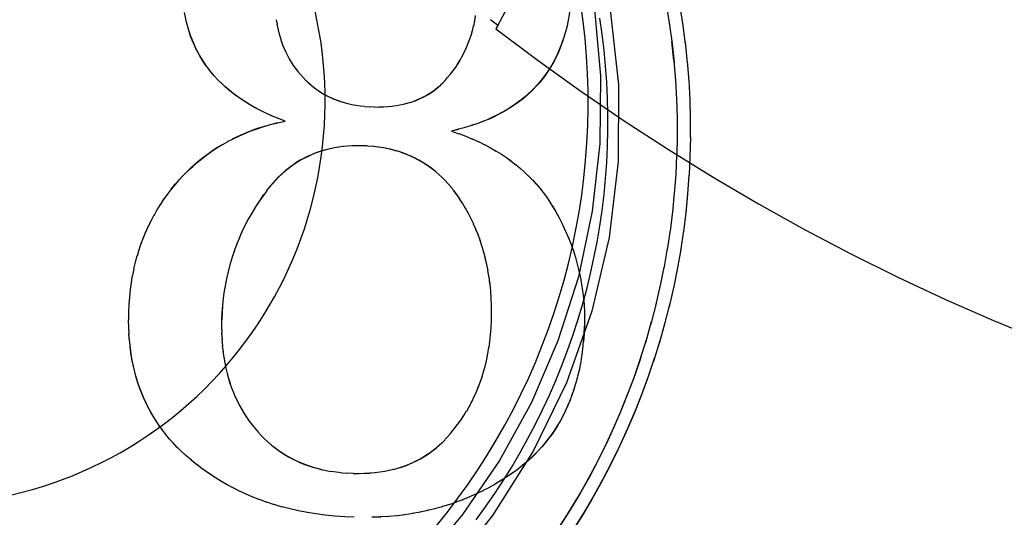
# Model space of a CAD drawing. Header units: inches. Extents: x 0 to 224, y 0 to 145.
# Tile 97 of 125: x 183.6311 to 183.7443, y 84.1792 to 84.2364. Entities that reach past the tile are written whole.
import ezdxf

# ---------------------------------------------------------------- set-up
doc = ezdxf.new("R2010")
doc.units = ezdxf.units.IN
doc.header["$LTSCALE"] = 12.3026315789
doc.header["$MEASUREMENT"] = 0
doc.linetypes.add('HIDDEN', pattern=[0.2, 0.1, -0.1])
doc.layers.add('02___PRT_ALL_AXES', color=7, linetype='CONTINUOUS')
doc.layers.add('DEFAULT_2', color=8, linetype='HIDDEN')

msp = doc.modelspace()

# ---------------------------------------------------------------- linework, layer by layer
at = {"layer": '02___PRT_ALL_AXES', "color": 8, "linetype": 'HIDDEN'}
for points in [[(183.6745226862, 84.2826033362), (183.6784486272, 84.2784716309), (183.683143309, 84.27261029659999), (183.6872529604, 84.266312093), (183.6907502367, 84.2596119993), (183.6935951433, 84.2525641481), (183.6957499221, 84.2451987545), (183.6971878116, 84.2376222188), (183.6978540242, 84.2299663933), (183.697780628, 84.2221863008)], [(183.6765088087, 84.2806581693), (183.680410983, 84.2765586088), (183.6858381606, 84.2696998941), (183.6904554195, 84.2622717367), (183.694220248, 84.2543772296), (183.6970687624, 84.2461077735), (183.6989824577, 84.2375733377), (183.6999165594, 84.2289319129), (183.6998859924, 84.2201308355)], [(183.6985854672, 84.22002932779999), (183.6986748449, 84.2218763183), (183.6987195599, 84.2237238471), (183.6987196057, 84.225572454), (183.6986750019, 84.2274205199), (183.6985857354, 84.2292669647), (183.6984518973, 84.2311107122), (183.6982735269, 84.23295068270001), (183.6980507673, 84.2347858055), (183.6977837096, 84.2366150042)], [(183.697780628, 84.2221863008), (183.6969093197, 84.21442417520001), (183.6953182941, 84.2068786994), (183.6929692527, 84.1995099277), (183.6899354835, 84.1924407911), (183.6862587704, 84.1857728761), (183.681981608, 84.1795313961), (183.6771518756, 84.1737649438)], [(183.6998859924, 84.2201308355), (183.6988549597, 84.211390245), (183.6968855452, 84.20292436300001), (183.693956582, 84.194682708), (183.6901315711, 84.1868167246), (183.6854421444, 84.1794333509), (183.6799627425, 84.1726156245), (183.6737479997, 84.1664607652), (183.6668889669, 84.16103316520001), (183.6594605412, 84.1564154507), (183.651565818, 84.1526501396), (183.6432962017, 84.1498011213), (183.6347616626, 84.1478869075), (183.6260655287, 84.1469494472), (183.6173191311, 84.1469823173), (183.6086325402, 84.14800342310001), (183.6001128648, 84.14998172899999), (183.5918713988, 84.15291019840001), (183.5840056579, 84.1567347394), (183.5766225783, 84.16142372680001), (183.569805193, 84.1669027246), (183.5675528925, 84.1690175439)], [(183.68356624, 84.1789389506), (183.6846528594, 84.1804345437), (183.68570304, 84.1819559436), (183.6867161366, 84.1835022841), (183.68769159, 84.1850726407), (183.6886287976, 84.1866661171), (183.6895272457, 84.1882817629), (183.6903863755, 84.1899186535), (183.6912057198, 84.191575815), (183.6919847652, 84.1932522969), (183.6927230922, 84.1949471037), (183.6934202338, 84.1966592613), (183.694075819, 84.1983877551), (183.6946894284, 84.2001315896), (183.6952607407, 84.2018897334), (183.695789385, 84.203661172), (183.6962750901, 84.20544485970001), (183.6967175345, 84.2072397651), (183.6971164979, 84.2090448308), (183.6974717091, 84.2108590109), (183.6977829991, 84.2126812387), (183.6980501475, 84.2145104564), (183.6982730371, 84.2163455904), (183.6984514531, 84.2181850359), (183.6985854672, 84.22002932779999)]]:
    msp.add_lwpolyline(points, dxfattribs=at)
at = {"layer": 'DEFAULT_2', "color": 8, "linetype": 'HIDDEN'}
for p, q in [((183.7054226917, 84.2382502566), (183.7058096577, 84.2358171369)), ((183.7069562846, 84.2381883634), (183.7073342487, 84.2357552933)), ((183.6605938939, 84.2364382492), (183.6606797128, 84.235913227)), ((183.6832829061, 84.2357026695), (183.6833984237, 84.2363201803)), ((183.6834082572, 84.2362752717), (183.6835045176, 84.2369053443)), ((183.6860709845, 84.23579095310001), (183.6852350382, 84.2364419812)), ((183.7073016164, 84.2360271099), (183.7076124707, 84.2336199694)), ((183.6505662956, 84.23507337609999), (183.6504104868, 84.2356346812)), ((183.6829843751, 84.23461966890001), (183.6831355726, 84.23520301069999)), ((183.683141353, 84.2351514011), (183.6832751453, 84.2357520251)), ((183.6860709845, 84.23579095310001), (183.6858428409, 84.23538966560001)), ((183.6938703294, 84.2351581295), (183.6936870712, 84.2345714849)), ((183.6826253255, 84.2336094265), (183.6828104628, 84.2341610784)), ((183.6828122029, 84.23410618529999), (183.6829806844, 84.2346733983)), ((183.7063109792, 84.23175457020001), (183.7060715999, 84.2339273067)), ((183.7075911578, 84.2338576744), (183.7078365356, 84.2314782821)), ((183.6819769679, 84.2322081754), (183.6822087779, 84.2327117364)), ((183.682207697, 84.2326615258), (183.6824249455, 84.233182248)), ((183.6824237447, 84.2331283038), (183.6826253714, 84.2336645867)), ((183.6814680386, 84.231373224), (183.6817304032, 84.2318076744)), ((183.7063109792, 84.23175457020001), (183.7064979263, 84.2294052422)), ((183.7078247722, 84.2316815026), (183.7080062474, 84.2293316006)), ((183.6630767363, 84.2304704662), (183.6640224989, 84.2294166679)), ((183.6811952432, 84.230918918), (183.6814680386, 84.231373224)), ((183.6542170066, 84.22918470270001), (183.6538327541, 84.2295721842)), ((183.7064933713, 84.2295763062), (183.7066170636, 84.22725848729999)), ((183.7080022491, 84.2295000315), (183.7081215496, 84.2271813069)), ((183.6760069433, 84.2269239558), (183.6764002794, 84.2270772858)), ((183.7066187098, 84.2273940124), (183.7066808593, 84.2251093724)), ((183.7081235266, 84.2273147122), (183.7081823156, 84.2250287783)), ((183.6692570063, 84.22669422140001), (183.6697268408, 84.2266056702)), ((183.6707371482, 84.2264732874), (183.6712796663, 84.2264303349)), ((183.6712639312, 84.2264456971), (183.6718459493, 84.2264211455)), ((183.6718656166, 84.2264055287), (183.6724225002, 84.2263993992)), ((183.6723961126, 84.22641468), (183.6729491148, 84.22641266)), ((183.6729089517, 84.226426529), (183.6734490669, 84.22644316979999)), ((183.6734008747, 84.2264560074), (183.6739249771, 84.2264893)), ((183.6615991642, 84.2247782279), (183.6607470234, 84.2251146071)), ((183.70668685, 84.2252091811), (183.7066893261, 84.2229593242)), ((183.7081884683, 84.2251269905), (183.7081885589, 84.2228753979)), ((183.6815703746, 84.2238241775), (183.6807475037, 84.2236205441)), ((183.6807475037, 84.2236205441), (183.6815904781, 84.2233327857)), ((183.6830816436, 84.2242681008), (183.6822840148, 84.2240407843)), ((183.6815706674, 84.2233494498), (183.6823939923, 84.2230318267)), ((183.6823674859, 84.2230514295), (183.6831567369, 84.22271739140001)), ((183.683116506, 84.222743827), (183.6838826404, 84.2223903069)), ((183.6838348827, 84.2224206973), (183.6845745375, 84.2220512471)), ((183.706697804, 84.2230233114), (183.7066424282, 84.2208104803)), ((183.7081970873, 84.2229383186), (183.7081402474, 84.2207232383)), ((183.6668196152, 84.2216048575), (183.6662873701, 84.2214931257)), ((183.6672894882, 84.22170144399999), (183.6667550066, 84.2216091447)), ((183.6677739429, 84.2217827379), (183.6672449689, 84.2217110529)), ((183.6682566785, 84.2218636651), (183.6677484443, 84.22179663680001)), ((183.6687914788, 84.2218975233), (183.6682741, 84.2218483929)), ((183.6693105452, 84.2219450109), (183.6687766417, 84.22191295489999)), ((183.6716536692, 84.2218647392), (183.671063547, 84.2219112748)), ((183.6722227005, 84.22180066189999), (183.6716315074, 84.22188046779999)), ((183.6727698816, 84.2217186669), (183.6721896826, 84.2218182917)), ((183.6845443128, 84.2220733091), (183.6852254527, 84.2217120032)), ((183.6870534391, 84.22057655), (183.6876145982, 84.2201720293)), ((183.6875943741, 84.22018350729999), (183.6881444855, 84.21976143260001)), ((183.706548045, 84.21865444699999), (183.7066515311, 84.2208386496)), ((183.7081493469, 84.22075087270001), (183.7080452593, 84.2185639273)), ((183.6792852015, 84.2186417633), (183.6788546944, 84.2190127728)), ((183.6881227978, 84.219775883), (183.688649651, 84.2193408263)), ((183.6886292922, 84.2193564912), (183.6891349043, 84.2189078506)), ((183.6796457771, 84.218307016), (183.6792293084, 84.2186928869)), ((183.6796915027, 84.2182625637), (183.6796020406, 84.2183490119)), ((183.6800002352, 84.2179523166), (183.6797073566, 84.2182473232)), ((183.6803489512, 84.2175766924), (183.679968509, 84.2179842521)), ((183.6891152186, 84.2189251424), (183.6895197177, 84.2185418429)), ((183.6895197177, 84.2185418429), (183.6895999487, 84.21846284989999)), ((183.6895814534, 84.21848130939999), (183.6900460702, 84.2180052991)), ((183.6900291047, 84.2180246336), (183.6904733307, 84.2175354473)), ((183.70638737, 84.2164737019), (183.706548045, 84.21865444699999)), ((183.6485180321, 84.21695452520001), (183.6489813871, 84.2175238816)), ((183.6594905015, 84.2167736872), (183.6591492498, 84.2163129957)), ((183.6806920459, 84.2171786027), (183.6803254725, 84.2176006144)), ((183.6813429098, 84.2163296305), (183.6810116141, 84.2167756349)), ((183.647269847, 84.2151659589), (183.647664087, 84.2157980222)), ((183.6591492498, 84.2163129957), (183.6586641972, 84.2156100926)), ((183.6816891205, 84.2158338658), (183.6813429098, 84.2163296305)), ((183.681995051, 84.2153463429), (183.6816711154, 84.21585246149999)), ((183.7061698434, 84.2142993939), (183.7063825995, 84.21651712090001)), ((183.707880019, 84.2164232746), (183.7076684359, 84.2142809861)), ((183.646540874, 84.2139432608), (183.6468977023, 84.21460611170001)), ((183.6468947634, 84.2145595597), (183.6472714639, 84.215208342)), ((183.6823625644, 84.214737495), (183.6820107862, 84.2153309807)), ((183.6826941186, 84.21413613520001), (183.6823433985, 84.2147589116)), ((183.6923499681, 84.2149841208), (183.6926805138, 84.2144229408)), ((183.6458940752, 84.2126775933), (183.6462094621, 84.21336627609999)), ((183.6462074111, 84.2133162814), (183.6465437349, 84.2139921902)), ((183.6830052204, 84.21352731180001), (183.6826721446, 84.2141632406)), ((183.6832965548, 84.21290979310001), (183.6829810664, 84.21355980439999)), ((183.7058953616, 84.2121307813), (183.706170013, 84.2143782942)), ((183.7076684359, 84.2142809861), (183.7073959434, 84.2120314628)), ((183.6456003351, 84.21202629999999), (183.6458949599, 84.2127281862)), ((183.6835686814, 84.2122828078), (183.683270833, 84.21294717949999)), ((183.6838217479, 84.2116453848), (183.6835418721, 84.2123249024)), ((183.7055642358, 84.2099700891), (183.7059023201, 84.21224494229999)), ((183.6450711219, 84.210681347), (183.6453253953, 84.2114146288)), ((183.6453261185, 84.2113612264), (183.6456007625, 84.2120793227)), ((183.6563503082, 84.2113491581), (183.6560252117, 84.21060342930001)), ((183.6840561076, 84.21099666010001), (183.683794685, 84.211690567)), ((183.6842717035, 84.210335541), (183.684030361, 84.2110407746)), ((183.7074025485, 84.2121440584), (183.7070676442, 84.2098675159)), ((183.6446191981, 84.2092719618), (183.6448272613, 84.2100239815)), ((183.6448355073, 84.2099853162), (183.6450667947, 84.2107281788)), ((183.6560544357, 84.2106228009), (183.6557527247, 84.2098659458)), ((183.6844686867, 84.2096610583), (183.684247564, 84.2103780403)), ((183.7051766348, 84.2078188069), (183.7055798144, 84.2101191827)), ((183.7070826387, 84.210014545), (183.7066837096, 84.20771274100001)), ((183.6444226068, 84.208539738), (183.6446088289, 84.2093066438)), ((183.6555325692, 84.2091462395), (183.6552790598, 84.2083704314)), ((183.6557819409, 84.2098889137), (183.6555040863, 84.2091214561)), ((183.6847851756, 84.2083057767), (183.6846236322, 84.20901789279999)), ((183.6440897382, 84.2070128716), (183.6442458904, 84.20778730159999)), ((183.644229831, 84.20779943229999), (183.6444102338, 84.208568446)), ((183.6551016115, 84.2076296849), (183.6548965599, 84.2068335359)), ((183.6553057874, 84.20839362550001), (183.6550769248, 84.2076092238)), ((183.6849456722, 84.2075453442), (183.6847851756, 84.2083057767)), ((183.69520092, 84.2083315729), (183.6953843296, 84.20754419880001)), ((183.7047328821, 84.2056783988), (183.7052026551, 84.2080024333)), ((183.7067088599, 84.2078938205), (183.7062444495, 84.20556855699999)), ((183.6549197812, 84.2068531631), (183.6547605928, 84.2060625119)), ((183.6851490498, 84.2060643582), (183.6850486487, 84.2068304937)), ((183.6953907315, 84.2075693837), (183.6955480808, 84.2067752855)), ((183.6955554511, 84.2068023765), (183.6956865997, 84.2060038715)), ((183.7042332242, 84.2035503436), (183.7047711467, 84.2058960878)), ((183.7062815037, 84.20578323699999), (183.7057501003, 84.203436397)), ((183.6436842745, 84.2036596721), (183.6437513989, 84.2045392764)), ((183.6436282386, 84.2027734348), (183.6436685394, 84.2036750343)), ((183.6544214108, 84.2035897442), (183.6543557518, 84.2027276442)), ((183.7036780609, 84.2014360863), (183.7042855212, 84.2038015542)), ((183.705800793, 84.2036841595), (183.7052010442, 84.201317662)), ((183.6436281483, 84.20188072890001), (183.6436434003, 84.2027531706)), ((183.6543557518, 84.2027276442), (183.6543190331, 84.20190930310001)), ((183.6436392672, 84.2010435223), (183.643612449, 84.20191528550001)), ((183.6436745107, 84.200238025), (183.6436219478, 84.201105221)), ((183.6542900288, 84.2011555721), (183.6543165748, 84.2003654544)), ((183.695996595, 84.2011926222), (183.695958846, 84.2003415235)), ((183.7030677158, 84.1993370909), (183.7037461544, 84.2017202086)), ((183.7052670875, 84.20159792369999), (183.7045975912, 84.1992137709)), ((183.6437321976, 84.19946171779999), (183.6436544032, 84.2003293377)), ((183.6542993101, 84.2004176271), (183.654349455, 84.1996380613)), ((183.6959745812, 84.2003261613), (183.6959044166, 84.1994065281)), ((183.6438113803, 84.1987127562), (183.6437076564, 84.1995758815)), ((183.6543308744, 84.1997011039), (183.6544028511, 84.1989374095)), ((183.6543850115, 84.19898258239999), (183.6544758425, 84.198261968)), ((183.6849306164, 84.1980309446), (183.6850372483, 84.1987706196)), ((183.6850489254, 84.1987303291), (183.6851336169, 84.1994784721)), ((183.7046806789, 84.1995258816), (183.7039401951, 84.1971261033)), ((183.684794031, 84.1973525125), (183.6849219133, 84.1980844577)), ((183.6956856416, 84.1977227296), (183.6955628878, 84.1968837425)), ((183.6957976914, 84.19854999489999), (183.6956979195, 84.19768670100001)), ((183.6844677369, 84.1960527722), (183.6846337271, 84.1967487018)), ((183.6846395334, 84.1966936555), (183.6847867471, 84.1974078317)), ((183.6955525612, 84.1969285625), (183.6954087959, 84.19611439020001)), ((183.6551022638, 84.19520918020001), (183.6552755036, 84.1946544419)), ((183.684073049, 84.1948199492), (183.6842791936, 84.1954946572)), ((183.6842787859, 84.19542866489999), (183.6844651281, 84.1961137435)), ((183.6952364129, 84.19537653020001), (183.6950468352, 84.1946676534)), ((183.6953981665, 84.1961536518), (183.6952231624, 84.1954018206)), ((183.6836111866, 84.193644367), (183.6838523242, 84.1942858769)), ((183.6838504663, 84.1942255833), (183.6840744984, 84.1948840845)), ((183.6950468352, 84.1946676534), (183.6948131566, 84.193965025)), ((183.6830817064, 84.1925176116), (183.6833579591, 84.1931307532)), ((183.6833549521, 84.1930753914), (183.6836139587, 84.1937026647)), ((183.6946183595, 84.1933293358), (183.6943454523, 84.1926628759)), ((183.6948405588, 84.1939859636), (183.6945874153, 84.1933012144)), ((183.6824825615, 84.1914323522), (183.6827900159, 84.19201237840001)), ((183.6827909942, 84.19197023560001), (183.6830832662, 84.1925670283)), ((183.6943804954, 84.1926962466), (183.6940834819, 84.1920360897)), ((183.6475363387, 84.18919940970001), (183.6471166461, 84.1897718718)), ((183.6479227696, 84.1887039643), (183.6474910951, 84.1892540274)), ((183.6483303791, 84.1882156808), (183.6478814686, 84.1887508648)), ((183.6487600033, 84.1877339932), (183.648292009, 84.18825732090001)), ((183.6492129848, 84.1872585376), (183.6487254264, 84.1877697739)), ((183.649505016, 84.1869680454), (183.6491831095, 84.1872882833)), ((183.6591976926, 84.1882928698), (183.6592356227, 84.1882559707)), ((183.6592134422, 84.1882775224), (183.6596102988, 84.1879046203)), ((183.6603677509, 84.1872682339), (183.6607875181, 84.1869579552)), ((183.6501781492, 84.1863400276), (183.649489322, 84.1869834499)), ((183.6501938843, 84.1863246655), (183.649505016, 84.1869680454)), ((183.6508248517, 84.1857788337), (183.6501938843, 84.1863246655)), ((183.6514675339, 84.18525668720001), (183.6508019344, 84.18580022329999)), ((183.6521214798, 84.18475866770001), (183.65143704, 84.1852836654)), ((183.6889143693, 84.1851766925), (183.6883669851, 84.18477195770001)), ((183.6527880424, 84.18428344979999), (183.6520826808, 84.18479100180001)), ((183.6534680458, 84.18383002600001), (183.6527412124, 84.1843202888)), ((183.6541626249, 84.1833978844), (183.6534141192, 84.1838700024)), ((183.6663072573, 84.18460958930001), (183.6668758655, 84.1845072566)), ((183.6680863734, 84.184353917), (183.6687302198, 84.1843037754)), ((183.6687144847, 84.1843191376), (183.6694226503, 84.1842884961)), ((183.6694414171, 84.18427289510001), (183.6701191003, 84.1842635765)), ((183.6700942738, 84.18427890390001), (183.6707618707, 84.1842766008)), ((183.6707238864, 84.1842907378), (183.6713739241, 84.1843096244)), ((183.6713278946, 84.18432286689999), (183.6719583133, 84.1843608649)), ((183.6740615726, 84.1847284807), (183.6745660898, 84.1848851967)), ((183.6872982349, 84.18398433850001), (183.6865729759, 84.1835178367)), ((183.6878376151, 84.1843823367), (183.6872824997, 84.1839997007)), ((183.6548727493, 84.1829862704), (183.6541032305, 84.1834395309)), ((183.6555997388, 84.1825949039), (183.6548108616, 84.1830275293)), ((183.6858415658, 84.18307720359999), (183.6850665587, 84.1826661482)), ((183.6865729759, 84.1835178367), (183.6858101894, 84.1830834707)), ((183.6563447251, 84.18222326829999), (183.6555370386, 84.1826346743)), ((183.6571092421, 84.181871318), (183.6562822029, 84.1822611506)), ((183.6578946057, 84.1815387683), (183.6570474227, 84.1819070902)), ((183.6836082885, 84.1819083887), (183.6827845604, 84.18156204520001)), ((183.6843602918, 84.18227354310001), (183.6835549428, 84.1819062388)), ((183.6851044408, 84.18266284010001), (183.6843155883, 84.18227432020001)), ((183.6587026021, 84.1812258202), (183.6578312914, 84.1815732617)), ((183.6595347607, 84.18093242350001), (183.6586416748, 84.1812579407)), ((183.6603931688, 84.1806590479), (183.6594891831, 84.1809581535)), ((183.6612796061, 84.180405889), (183.6603641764, 84.1806784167)), ((183.6805019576, 84.18067971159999), (183.6796020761, 84.1804214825)), ((183.6812953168, 84.18095292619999), (183.6804125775, 84.1806710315)), ((183.6820768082, 84.18124852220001), (183.6812120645, 84.1809439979)), ((183.6828474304, 84.1815669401), (183.6820032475, 84.1812411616)), ((183.6651766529, 84.1796192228), (183.664130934, 84.1797748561)), ((183.6684829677, 84.17927028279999), (183.6673281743, 84.179357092)), ((183.6745106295, 84.1793985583), (183.6734948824, 84.1793201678)), ((183.6754231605, 84.1795120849), (183.6744325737, 84.1794071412)), ((183.6763142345, 84.1796496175), (183.6753342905, 84.1795170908)), ((183.6771855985, 84.1798103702), (183.6762147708, 84.17965091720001)), ((183.6780386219, 84.1799940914), (183.6770857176, 84.1798091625)), ((183.678874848, 84.1802002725), (183.6779414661, 84.17999077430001)), ((183.6796955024, 84.1804288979), (183.6787790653, 84.1801947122)), ((183.6695463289, 84.1792363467), (183.6684672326, 84.179285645)), ((183.6726145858, 84.1792461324), (183.6715738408, 84.1792231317)), ((183.6735751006, 84.1793095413), (183.6725359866, 84.17925829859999))]:
    msp.add_line(p, q, dxfattribs=at)
for points in [[(183.6860709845, 84.23579095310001), (183.6983398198, 84.258689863), (183.7095283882, 84.282280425), (183.7196366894, 84.30656263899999), (183.7286647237, 84.331536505), (183.7366124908, 84.3572020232), (183.743479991, 84.3835591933)], [(183.694479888, 84.2391403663), (183.6944227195, 84.2383981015), (183.6943471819, 84.2376884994), (183.6942527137, 84.2370127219), (183.6941409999, 84.2363672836), (183.6940133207, 84.2357496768), (183.6938703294, 84.2351581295)], [(183.6963038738, 84.2222568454), (183.6963986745, 84.2242572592), (183.6964410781, 84.2262594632), (183.6964310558, 84.228262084), (183.6963686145, 84.2302637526), (183.6962537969, 84.2322631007), (183.6960866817, 84.23425875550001), (183.6958673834, 84.2362493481), (183.6955960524, 84.2382335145)], [(183.6504084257, 84.23560088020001), (183.6502652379, 84.2361525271), (183.6501394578, 84.23671713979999), (183.6500343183, 84.2372823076)], [(183.6661235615, 84.224297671), (183.666181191, 84.2255140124), (183.6662069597, 84.22673061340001), (183.6662008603, 84.2279478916), (183.6661629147, 84.2291645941), (183.6660931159, 84.230379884), (183.6659915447, 84.2315929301), (183.6658582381, 84.23280289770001), (183.66569332, 84.2340089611), (183.6654968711, 84.2352102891), (183.6652690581, 84.2364060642), (183.665010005, 84.2375954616)], [(183.7057754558, 84.2360930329), (183.7060940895, 84.2336859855), (183.7063235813, 84.2315482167)], [(183.6535167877, 84.2299157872), (183.6531827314, 84.2303028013), (183.6528664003, 84.2306964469), (183.6525671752, 84.23109725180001), (183.6522842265, 84.2315056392), (183.6520171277, 84.2319222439), (183.6517652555, 84.2323475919), (183.6515283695, 84.232782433), (183.6513060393, 84.2332274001), (183.6510982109, 84.23368336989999), (183.6509046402, 84.2341510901), (183.6507254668, 84.2346315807), (183.650560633, 84.2351257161)], [(183.6538696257, 84.2295350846), (183.6534499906, 84.2299886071), (183.65308439, 84.23041859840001), (183.6527404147, 84.2308561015), (183.6524217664, 84.23129576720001), (183.6521249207, 84.2317409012), (183.65184757, 84.2321932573), (183.6515897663, 84.2326521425), (183.6513512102, 84.2331167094), (183.651130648, 84.2335891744), (183.6509270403, 84.2340701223), (183.6507394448, 84.23456360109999), (183.6505662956, 84.23507337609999)], [(183.6606645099, 84.2359249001), (183.6607672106, 84.2354154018), (183.6608858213, 84.2349211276), (183.6610186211, 84.2344457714), (183.6611633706, 84.2339929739), (183.6613215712, 84.2335562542), (183.6614945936, 84.233129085), (183.6616805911, 84.2327152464), (183.6618776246, 84.2323176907), (183.6620873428, 84.231932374), (183.662310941, 84.2315558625), (183.6625478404, 84.2311892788), (183.6627978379, 84.230832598), (183.6630610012, 84.2304858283)], [(183.6937129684, 84.2345905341), (183.6935077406, 84.2340064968), (183.6933079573, 84.2334486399), (183.6930924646, 84.2329084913), (183.6928654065, 84.2323964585), (183.6926261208, 84.2319069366), (183.6923758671, 84.2314390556), (183.6921130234, 84.2309890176), (183.6918362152, 84.2305524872), (183.6915459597, 84.2301302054), (183.6912423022, 84.2297215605), (183.6909252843, 84.2293262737), (183.6905954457, 84.22894437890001), (183.6902513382, 84.228574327), (183.689890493, 84.2282135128), (183.6895165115, 84.2278651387), (183.6891333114, 84.22753264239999), (183.688737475, 84.2272127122), (183.6883289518, 84.22690427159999), (183.6879015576, 84.22660405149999), (183.6874495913, 84.2263080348), (183.6869715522, 84.2260173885), (183.6864600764, 84.2257296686), (183.6859270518, 84.2254516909), (183.6853847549, 84.2251909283), (183.6848246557, 84.2249429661), (183.6842469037, 84.2247069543), (183.683637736, 84.2244796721), (183.6829837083, 84.22425657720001)], [(183.6935416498, 84.2340453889), (183.6933570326, 84.2335209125), (183.6931593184, 84.233015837), (183.6929489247, 84.2325286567), (183.6927258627, 84.2320583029), (183.6924903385, 84.2316035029), (183.6922421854, 84.2311633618), (183.6919814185, 84.230736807), (183.6917076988, 84.2303230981), (183.6914208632, 84.2299213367), (183.6911203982, 84.2295309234), (183.690805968, 84.2291511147), (183.6904768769, 84.2287814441), (183.6901326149, 84.22842130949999), (183.6897722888, 84.2280703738), (183.6893952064, 84.2277281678), (183.689000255, 84.2273944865), (183.6885865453, 84.22706899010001), (183.6881527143, 84.2267516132), (183.6876976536, 84.2264421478), (183.6872197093, 84.22614068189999), (183.6867175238, 84.2258471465), (183.6861891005, 84.2255618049), (183.6856327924, 84.2252847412), (183.6850461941, 84.2250164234), (183.6844273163, 84.2247571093), (183.6837732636, 84.2245075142), (183.6830816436, 84.2242681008)], [(183.6814710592, 84.2313377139), (183.6817315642, 84.2317671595), (183.6819771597, 84.2322535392)], [(183.6802541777, 84.229735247), (183.6805833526, 84.2301309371), (183.6808953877, 84.23053583), (183.6811899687, 84.23094954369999)], [(183.6608110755, 84.225079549), (183.6599637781, 84.2254414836), (183.6592355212, 84.2257747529), (183.6585567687, 84.22611281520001), (183.6579300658, 84.2264499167), (183.6573331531, 84.22679905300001), (183.6567368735, 84.227176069), (183.6561644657, 84.227566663), (183.6556309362, 84.22796192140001), (183.6551318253, 84.2283615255), (183.6546698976, 84.22876084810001), (183.6542012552, 84.2292000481)], [(183.6640066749, 84.229431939), (183.6642008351, 84.2292473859), (183.6645046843, 84.2289768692), (183.6648168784, 84.22872050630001), (183.6651365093, 84.2284790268), (183.6654635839, 84.22825203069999), (183.6657972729, 84.2280397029), (183.6661391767, 84.2278410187), (183.6664902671, 84.22765506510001), (183.666851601, 84.2274816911), (183.6672248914, 84.2273202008), (183.6676091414, 84.22717131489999), (183.668001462, 84.227036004), (183.6684092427, 84.2269128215), (183.6688419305, 84.2267996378)], [(183.6794806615, 84.2289370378), (183.67974272, 84.2291872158), (183.6800007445, 84.2294535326), (183.6802541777, 84.229735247)], [(183.660067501, 84.2253877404), (183.6593700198, 84.2257030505), (183.6587138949, 84.2260247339), (183.658095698, 84.2263521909), (183.6575130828, 84.2266852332), (183.6569632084, 84.2270234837), (183.6564441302, 84.22736690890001), (183.6559534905, 84.227715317), (183.6554896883, 84.22806880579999), (183.6550507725, 84.2284273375), (183.6546354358, 84.2287911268)], [(183.665439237, 84.2282634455), (183.6657672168, 84.2280523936), (183.6661045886, 84.2278537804), (183.6664520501, 84.2276671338), (183.6668106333, 84.2274924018), (183.6671811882, 84.2273293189), (183.6675649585, 84.2271780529), (183.6679629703, 84.2270385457), (183.6683767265, 84.2269112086), (183.6688074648, 84.226796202), (183.6692904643, 84.2266994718)], [(183.6763748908, 84.2270471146), (183.6767296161, 84.2271815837), (183.6770723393, 84.2273270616), (183.6774039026, 84.2274836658), (183.6777253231, 84.2276513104), (183.6780372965, 84.2278303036), (183.678340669, 84.2280207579), (183.6786360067, 84.2282231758), (183.6789240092, 84.228437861), (183.6792051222, 84.2286655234), (183.679479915, 84.2289066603)], [(183.6764002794, 84.2270772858), (183.676757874, 84.22721474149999), (183.6770989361, 84.2273613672), (183.6774278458, 84.2275188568), (183.6777496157, 84.2276888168), (183.6780618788, 84.2278700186), (183.6783636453, 84.22806169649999), (183.6786557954, 84.22826406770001), (183.6789383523, 84.228476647), (183.6792128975, 84.2287007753)], [(183.673892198, 84.22650324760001), (183.6743657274, 84.2265660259), (183.6748073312, 84.2266420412), (183.6752281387, 84.2267316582), (183.6756355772, 84.22683491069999), (183.676026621, 84.2269504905)], [(183.669743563, 84.22661517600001), (183.6702173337, 84.2265451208), (183.6707256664, 84.2264885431)], [(183.6549624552, 84.22242384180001), (183.6556210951, 84.2227444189), (183.6562794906, 84.22306068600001), (183.6569598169, 84.22335975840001), (183.6576634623, 84.2236416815), (183.6583923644, 84.2239059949), (183.6591481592, 84.2241525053), (183.6599331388, 84.2243804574), (183.6607504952, 84.2245889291), (183.6615991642, 84.2247782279)], [(183.6555419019, 84.2227278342), (183.6561360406, 84.2230167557), (183.6567427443, 84.2232895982), (183.6573680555, 84.2235481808), (183.6580198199, 84.22379512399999), (183.6586905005, 84.2240270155), (183.6593704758, 84.2242402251), (183.6600738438, 84.224438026), (183.6608128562, 84.22462273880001)], [(183.6301988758, 84.1818042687), (183.6313811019, 84.1820944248), (183.6325553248, 84.182415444), (183.6337207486, 84.18276707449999), (183.6348765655, 84.18314910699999), (183.6360219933, 84.1835612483), (183.6371562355, 84.1840032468), (183.638278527, 84.18447476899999), (183.6393880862, 84.1849755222), (183.640484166, 84.1855051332), (183.6415660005, 84.1860632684), (183.6426328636, 84.18664951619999), (183.6436840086, 84.1872635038), (183.6447187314, 84.1879047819), (183.6457363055, 84.1885729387), (183.6467360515, 84.1892674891), (183.6477172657, 84.1899879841), (183.6486792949, 84.1907339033), (183.6496214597, 84.1915047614), (183.6505431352, 84.1923000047), (183.6514436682, 84.19311911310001), (183.6523224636, 84.1939615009), (183.6531788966, 84.1948266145), (183.6540124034, 84.195713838), (183.6548223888, 84.1966225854), (183.6556083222, 84.1975522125), (183.6563696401, 84.1985021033), (183.6571058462, 84.1994715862), (183.6578164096, 84.2004600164), (183.6585008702, 84.2014666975), (183.6591587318, 84.2024909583), (183.6597895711, 84.2035320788), (183.6603929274, 84.2045893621), (183.6609684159, 84.2056620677), (183.6615156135, 84.2067494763), (183.6620341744, 84.2078508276), (183.6625237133, 84.2089653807), (183.6629839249, 84.2100923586), (183.6634144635, 84.2112310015), (183.6638150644, 84.2123805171), (183.6641854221, 84.2135401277), (183.6645253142, 84.2147090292), (183.6648344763, 84.2158864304), (183.6651127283, 84.2170715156), (183.6653598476, 84.2182634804), (183.6655756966, 84.2194615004), (183.6657600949, 84.2206647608), (183.6659129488, 84.2218724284), (183.6660340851, 84.2230832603), (183.6661235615, 84.224297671)], [(183.6823489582, 84.2240398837), (183.6815327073, 84.223834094), (183.6807317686, 84.2236359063)], [(183.6489971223, 84.2175085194), (183.6494777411, 84.2180605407), (183.6499696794, 84.2185893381), (183.650472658, 84.2190943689), (183.650987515, 84.219577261), (183.6515147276, 84.22003922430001), (183.6520550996, 84.2204809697), (183.6526092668, 84.2209034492), (183.653178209, 84.22130714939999), (183.653762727, 84.2216927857), (183.6543639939, 84.222060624), (183.6549829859, 84.2224111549)], [(183.6489813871, 84.2175238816), (183.6494212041, 84.2180304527), (183.6498697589, 84.2185167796), (183.6503261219, 84.2189817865), (183.6507930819, 84.2194287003), (183.6512736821, 84.219860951), (183.651766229, 84.22027685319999), (183.6522700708, 84.220675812), (183.6527851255, 84.2210579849), (183.6533105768, 84.2214229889), (183.653847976, 84.2217718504), (183.6543982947, 84.2221054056)], [(183.6662873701, 84.2214931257), (183.6658349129, 84.2213622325), (183.6653932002, 84.2212163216), (183.664962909, 84.2210557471), (183.6645432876, 84.2208807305), (183.6641341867, 84.22069152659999), (183.663735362, 84.2204884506), (183.6633463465, 84.22027154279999), (183.6629674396, 84.2200415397), (183.6625960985, 84.21979666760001), (183.6622302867, 84.2195360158), (183.6618687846, 84.2192577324), (183.6615078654, 84.218958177), (183.6611530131, 84.2186418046), (183.6608107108, 84.2183141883), (183.6604742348, 84.21796833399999), (183.6601392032, 84.21760020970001), (183.6598050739, 84.2172065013), (183.6594695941, 84.2167819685)], [(183.6663630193, 84.22149357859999), (183.6659187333, 84.22136773), (183.665485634, 84.2212276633), (183.665062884, 84.221073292), (183.664649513, 84.2209047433), (183.6642447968, 84.22072172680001), (183.6638478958, 84.2205241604), (183.6634581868, 84.2203115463), (183.6630749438, 84.2200835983), (183.6626976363, 84.2198395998), (183.6623256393, 84.2195790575), (183.6619585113, 84.2193010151), (183.6615957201, 84.2190047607), (183.6612369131, 84.2186890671), (183.6608816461, 84.2183529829), (183.6605296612, 84.2179949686), (183.6601806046, 84.2176138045), (183.6598343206, 84.21720757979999)], [(183.6704625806, 84.221936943), (183.6698835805, 84.2219432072), (183.6693273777, 84.2219295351)], [(183.6710478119, 84.221926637), (183.670443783, 84.221952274), (183.6698639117, 84.2219585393)], [(183.6789182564, 84.2189577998), (183.6785444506, 84.21925586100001), (183.6781634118, 84.219536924), (183.677774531, 84.2198015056), (183.6773773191, 84.2200503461), (183.6769710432, 84.2202837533), (183.6765550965, 84.2205022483), (183.6761286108, 84.2207059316), (183.6756908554, 84.220895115), (183.6752408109, 84.2210696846), (183.674777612, 84.221229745), (183.674300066, 84.2213749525), (183.673807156, 84.2215051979), (183.6732974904, 84.22161988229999), (183.6727197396, 84.2217399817)], [(183.6788546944, 84.2190127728), (183.678474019, 84.2193129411), (183.6780838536, 84.2195971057), (183.6776863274, 84.2198638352), (183.6772828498, 84.2201125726), (183.6768721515, 84.22034440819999), (183.6764534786, 84.22056021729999), (183.6760266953, 84.2207600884), (183.6755930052, 84.22094395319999), (183.675147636, 84.22111315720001), (183.6746844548, 84.2212697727), (183.6742087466, 84.2214115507), (183.6737254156, 84.22153661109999), (183.6732294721, 84.22164591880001)], [(183.6790045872, 84.1782562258), (183.6802570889, 84.17981894), (183.6814682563, 84.181413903), (183.6826372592, 84.1830400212), (183.6837632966, 84.1846961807), (183.684845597, 84.1863812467), (183.6858834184, 84.1880940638), (183.6868760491, 84.1898334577), (183.6878228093, 84.19159823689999), (183.6887230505, 84.1933871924), (183.6895761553, 84.1951990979), (183.6903815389, 84.1970327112), (183.6911386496, 84.1988867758), (183.6918469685, 84.2007600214), (183.6925060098, 84.2026511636), (183.6931153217, 84.2045589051), (183.693674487, 84.2064819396), (183.6941831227, 84.2084189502), (183.69464088, 84.2103686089), (183.6950474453, 84.2123295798), (183.6954025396, 84.21430051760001), (183.6957059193, 84.2162800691), (183.6959573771, 84.2182668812), (183.6961567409, 84.2202595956), (183.6963038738, 84.2222568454)], [(183.6852344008, 84.22170039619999), (183.6858645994, 84.2213381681), (183.6864667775, 84.2209645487), (183.687042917, 84.220579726), (183.6875943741, 84.22018350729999)], [(183.7080373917, 84.2185716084), (183.7078848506, 84.2163803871), (183.7076684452, 84.2142031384)], [(183.6476666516, 84.2157633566), (183.6480861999, 84.2163524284), (183.6485298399, 84.2169342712), (183.6489971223, 84.2175085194)], [(183.6813621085, 84.2163094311), (183.681029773, 84.2167568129), (183.6806736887, 84.21719711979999)], [(183.690458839, 84.2175544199), (183.6908715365, 84.21707014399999), (183.6912676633, 84.21657093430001), (183.691647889, 84.2160560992), (183.6920124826, 84.2155245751), (183.6923619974, 84.21497490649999), (183.6926962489, 84.2144075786)], [(183.6591335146, 84.2163283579), (183.6586475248, 84.21562407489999), (183.6581909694, 84.2149182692), (183.6577648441, 84.2142122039), (183.6573661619, 84.2135020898), (183.6569917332, 84.2127833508), (183.6566431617, 84.21205961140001), (183.6563215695, 84.2113339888)], [(183.6926805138, 84.2144229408), (183.6930996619, 84.2136538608), (183.6934872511, 84.212888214)], [(183.6926962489, 84.2144075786), (183.6931149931, 84.2136392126), (183.6935020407, 84.21287479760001), (183.6938566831, 84.212114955), (183.6941810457, 84.2113578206), (183.6944767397, 84.2106021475), (183.6947445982, 84.2098467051), (183.694985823, 84.209090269), (183.69520092, 84.2083315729)], [(183.6848059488, 84.20826720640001), (183.6846467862, 84.208971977), (183.6844449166, 84.2097061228)], [(183.6436685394, 84.2036750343), (183.6437353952, 84.2045513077), (183.6438247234, 84.2053993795), (183.6439363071, 84.2062155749), (183.6440707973, 84.2070109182)], [(183.6852858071, 84.2009723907), (183.6853275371, 84.2018873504), (183.6853438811, 84.2027734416), (183.6853342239, 84.2036296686), (183.6853004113, 84.20445901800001), (183.685243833, 84.205263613), (183.6851652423, 84.20604504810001), (183.6850656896, 84.2068051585), (183.6849274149, 84.2075748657)], [(183.6547389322, 84.2060457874), (183.6546047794, 84.2052495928), (183.6544936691, 84.2044370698), (183.6544053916, 84.2036007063), (183.6543400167, 84.2027430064)], [(183.6956955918, 84.2060292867), (183.695811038, 84.2052487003), (183.6959019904, 84.2044592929), (183.695968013, 84.2036595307), (183.696008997, 84.20284800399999), (183.6960241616, 84.2020230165), (183.6960125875, 84.20118213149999), (183.6959745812, 84.2003261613)], [(183.6543400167, 84.2027430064), (183.6543036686, 84.2019326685), (183.6543057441, 84.2011215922)], [(183.6851480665, 84.1994525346), (183.6852269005, 84.2002001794), (183.6852858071, 84.2009723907)], [(183.695958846, 84.2003415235), (183.6958887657, 84.1994244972), (183.6957976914, 84.19854999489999)], [(183.6471700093, 84.1897024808), (183.6467613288, 84.1903000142), (183.6464273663, 84.1908353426), (183.6461134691, 84.1913791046), (183.6458191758, 84.1919314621), (183.6455442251, 84.1924925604), (183.6452887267, 84.1930610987), (183.6450511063, 84.1936415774), (183.6448292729, 84.1942390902), (183.6446248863, 84.1948505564), (183.6444389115, 84.1954745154), (183.6442713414, 84.196111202), (183.6441229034, 84.1967565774), (183.6439923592, 84.1974220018), (183.6438776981, 84.1981215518), (183.6437819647, 84.1988430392)], [(183.6468231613, 84.1902138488), (183.6464949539, 84.1907340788), (183.6461849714, 84.191263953), (183.6458925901, 84.1918041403), (183.6456175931, 84.192355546), (183.645359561, 84.1929189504), (183.6451184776, 84.19349539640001), (183.6448941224, 84.19408578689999), (183.6446866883, 84.19469132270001), (183.6444961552, 84.1953130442), (183.6443229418, 84.1959523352), (183.6441672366, 84.1966103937), (183.6440297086, 84.1972888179), (183.6439107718, 84.1979889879), (183.6438113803, 84.1987127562)], [(183.6928599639, 84.1776568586), (183.6940412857, 84.1794961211), (183.6951740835, 84.1813656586), (183.6962575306, 84.1832642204), (183.6972909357, 84.185190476), (183.6982735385, 84.18714313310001), (183.6992047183, 84.1891208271), (183.7000837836, 84.1911222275), (183.7009101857, 84.19314593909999), (183.701683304, 84.1951905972), (183.7024026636, 84.1972547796), (183.7031533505, 84.1996534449)], [(183.6544591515, 84.19828504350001), (183.6545503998, 84.1976299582), (183.65466002, 84.19699843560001), (183.6547894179, 84.1963745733), (183.654935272, 84.1957708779), (183.6550940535, 84.19519822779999), (183.6552677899, 84.1946456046), (183.6554578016, 84.194104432), (183.6556626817, 84.1935782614), (183.6558814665, 84.1930682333), (183.6561141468, 84.1925730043), (183.6563601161, 84.1920922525), (183.6566202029, 84.1916240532), (183.6568951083, 84.1911662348), (183.6571846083, 84.190719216), (183.6574887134, 84.1902826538), (183.6578074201, 84.18985666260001)], [(183.7025075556, 84.1976026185), (183.7018091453, 84.1955691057), (183.7010586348, 84.1935542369), (183.7002564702, 84.1915593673), (183.6994032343, 84.1895857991), (183.6984994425, 84.1876348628), (183.697545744, 84.18570782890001), (183.6965427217, 84.1838059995), (183.6954910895, 84.1819306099), (183.6943914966, 84.18008293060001), (183.6932447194, 84.1782641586)], [(183.7040419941, 84.1974693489), (183.7032292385, 84.1950560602), (183.7024652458, 84.1930049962), (183.701648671, 84.19097429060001), (183.7007801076, 84.1889652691), (183.69986008, 84.1869792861), (183.6988892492, 84.18501763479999), (183.6978682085, 84.1830816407), (183.6967976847, 84.18117256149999), (183.6956783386, 84.1792916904), (183.6945109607, 84.1774402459)], [(183.7033513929, 84.1954296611), (183.7026093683, 84.1934081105), (183.7018163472, 84.1914060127), (183.7009728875, 84.1894246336), (183.7000794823, 84.18746526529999), (183.6991367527, 84.1855291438), (183.6981452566, 84.1836175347), (183.6971056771, 84.1817316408), (183.6960186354, 84.1798726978), (183.6948848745, 84.1780418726)], [(183.6941274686, 84.1920848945), (183.6938056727, 84.1914298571), (183.6935150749, 84.1908497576), (183.6932112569, 84.1902921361), (183.6928956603, 84.1897567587), (183.692565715, 84.1892389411), (183.6922190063, 84.18873336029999), (183.6918565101, 84.1882416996), (183.691478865, 84.1877644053), (183.6910846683, 84.1872998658), (183.6906715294, 84.1868454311), (183.6902430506, 84.186404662), (183.6898045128, 84.1859824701), (183.6893484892, 84.185572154), (183.6888696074, 84.18516829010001)], [(183.6806360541, 84.1888762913), (183.6810456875, 84.1893804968), (183.681434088, 84.18989082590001), (183.6818003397, 84.190406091), (183.6821471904, 84.19092985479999), (183.6824776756, 84.1914661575)], [(183.6938593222, 84.1914939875), (183.6935763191, 84.1909219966), (183.693278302, 84.19036783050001), (183.6929653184, 84.189830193), (183.6926370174, 84.1893081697), (183.6922932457, 84.1888006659), (183.6919334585, 84.18830692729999), (183.6915573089, 84.1878260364), (183.6911640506, 84.1873573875), (183.6907531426, 84.1869002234), (183.6903236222, 84.1864540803), (183.6898747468, 84.1860183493), (183.6894053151, 84.1855927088), (183.6889143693, 84.1851766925)], [(183.6578074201, 84.18985666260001), (183.6581575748, 84.18942125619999), (183.6585123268, 84.1890093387), (183.6588705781, 84.1886224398), (183.6591976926, 84.1882928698)], [(183.6799850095, 84.1881542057), (183.6803120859, 84.18850476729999), (183.6806360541, 84.1888762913)], [(183.6596109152, 84.1879053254), (183.659994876, 84.1875720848), (183.6603874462, 84.1872561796)], [(183.6745383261, 84.1848571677), (183.6749987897, 84.1849994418), (183.6754441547, 84.1851552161), (183.6758758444, 84.18532416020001), (183.6762948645, 84.1855064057), (183.6767024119, 84.1857018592), (183.6770993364, 84.1859108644), (183.6774866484, 84.1861335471), (183.6778650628, 84.1863704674), (183.6782354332, 84.1866219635), (183.678598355, 84.1868888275), (183.6789545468, 84.1871716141), (183.6793044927, 84.18747137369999), (183.6796487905, 84.1877888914), (183.6799878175, 84.1881255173)], [(183.6745660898, 84.1848851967), (183.6750389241, 84.1850336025), (183.6754951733, 84.1851955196), (183.6759288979, 84.1853680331), (183.67634659, 84.185552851), (183.6767526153, 84.1857506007), (183.6771474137, 84.1859616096), (183.6775328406, 84.1861863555), (183.6779090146, 84.1864250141), (183.6782771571, 84.1866783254), (183.6786358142, 84.1869450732), (183.6789826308, 84.1872231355), (183.6793215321, 84.18751596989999), (183.6796554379, 84.1878256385)], [(183.6607574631, 84.18697555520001), (183.6611552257, 84.186698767), (183.661561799, 84.1864374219), (183.6619778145, 84.1861908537), (183.6624041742, 84.1859588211), (183.6628416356, 84.1857408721), (183.6632912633, 84.1855369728), (183.663753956, 84.1853468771), (183.6642309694, 84.1851707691), (183.6647233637, 84.1850086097), (183.665232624, 84.1848608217), (183.665760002, 84.1847275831), (183.6663454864, 84.1846143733)], [(183.6607875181, 84.1869579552), (183.6611934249, 84.1866782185), (183.6616067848, 84.1864155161), (183.6620281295, 84.18616889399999), (183.6624590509, 84.18593766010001), (183.6629020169, 84.185720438), (183.6633549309, 84.1855183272), (183.6638147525, 84.1853325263), (183.6642867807, 84.1851613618), (183.6647752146, 84.185003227), (183.6652803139, 84.1848591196), (183.6658048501, 84.1847290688)], [(183.6668953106, 84.184516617), (183.6674678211, 84.18443497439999), (183.6680756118, 84.18436911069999)], [(183.6719250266, 84.1843747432), (183.6725028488, 84.18444499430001), (183.6730543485, 84.1845325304), (183.6735819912, 84.1846359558), (183.6740834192, 84.1847531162)], [(183.6884004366, 84.18477012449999), (183.6878615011, 84.1843726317), (183.6872982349, 84.18398433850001)], [(183.6641655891, 84.17978138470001), (183.6631569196, 84.17997360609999), (183.6621783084, 84.18018967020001), (183.6612546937, 84.1804233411)], [(183.6684672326, 84.179285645), (183.667319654, 84.1793719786), (183.6662201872, 84.1794833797), (183.6651766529, 84.1796192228)]]:
    msp.add_lwpolyline(points, dxfattribs=at)
msp.add_arc((183.8458236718, 84.442647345), 0.2618198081, 232.3356872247, 253.5137950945, dxfattribs=at)

doc.saveas('drawing.dxf')
